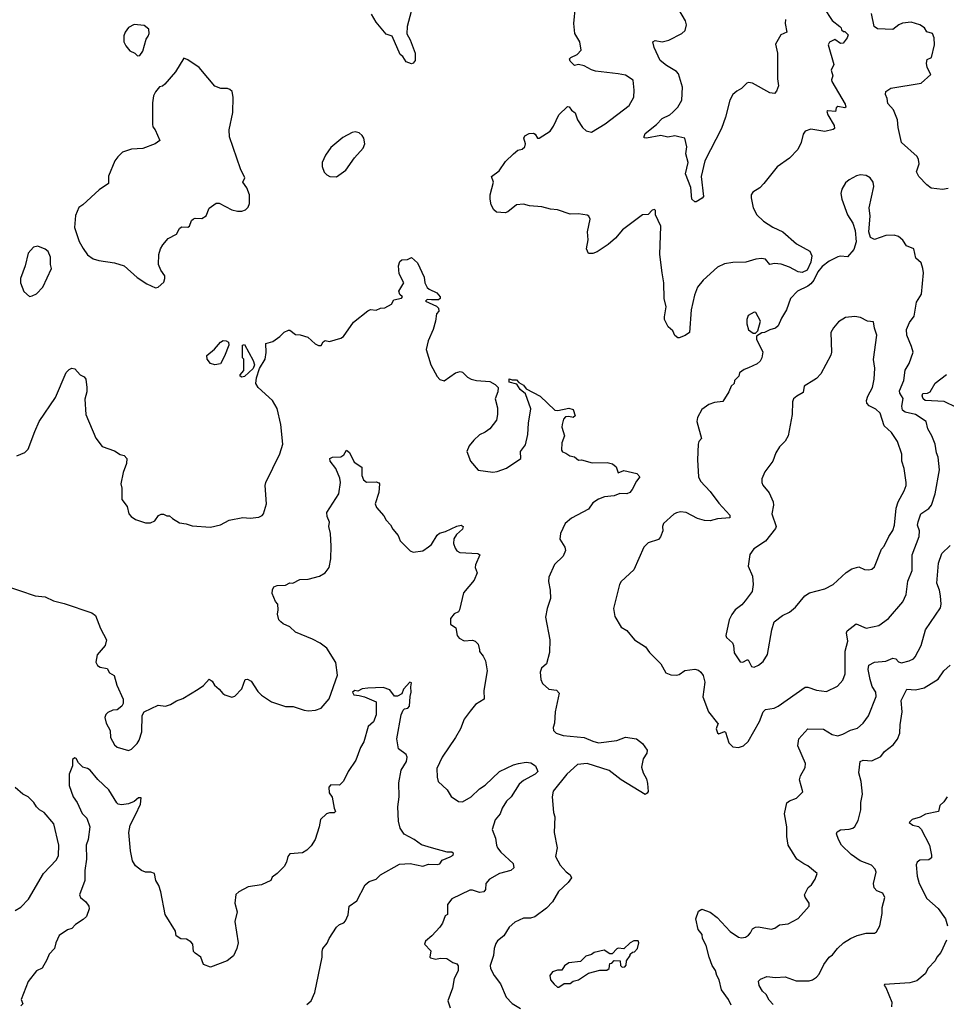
# Model space of a CAD drawing. Extents: x 1954678 to 2060275, y 904822 to 1016299.
# Tile 85 of 256: x 2006196 to 2012742, y 916321 to 923272. Entities that reach past the tile are written whole.
import ezdxf

# ---------------------------------------------------------------- set-up
doc = ezdxf.new("R2010")
doc.units = 0

msp = doc.modelspace()

# ---------------------------------------------------------------- linework, layer by layer
at = {"layer": '0CON20XD'}
for points in [[(2008970, 923365), (2008932.9, 923225), (2008931.7, 923171.7), (2008955, 923130), (2008990.8, 923035), (2008989.2, 922985), (2008976.2, 922965), (2008965, 922960), (2008927.5, 922975), (2008903, 923013), (2008885, 923027.5), (2008826.7, 923156.7), (2008785, 923170), (2008714, 923255), (2008680.9, 923310.9)], [(2011785, 921560.8), (2011759.1, 921505), (2011725, 921486.5), (2011695, 921492), (2011635.3, 921525.3), (2011575, 921547.5), (2011527.9, 921552.1), (2011495, 921544), (2011465, 921580.8), (2011437.6, 921587.6), (2011397.2, 921582.8), (2011325, 921560), (2011235, 921557.5), (2011175, 921547.8), (2011126.7, 921525), (2011025.6, 921434.4), (2010984.2, 921385), (2010963.2, 921326.8), (2010940.8, 921225), (2010927.5, 921065), (2010898.3, 921041.7), (2010855, 921027.5), (2010845, 921027.5), (2010825, 921042.5), (2010810, 921075), (2010776.7, 921105), (2010752.5, 921155), (2010750.8, 921175), (2010764.2, 921245), (2010749.2, 921305), (2010745.6, 921415), (2010735.7, 921484.3), (2010718.9, 921615), (2010725.8, 921815), (2010687.5, 921895), (2010687.5, 921925), (2010681.7, 921931.7), (2010665, 921927.5), (2010635, 921896.7), (2010595, 921893.8), (2010455, 921790), (2010405, 921731.2), (2010352.5, 921685), (2010276.1, 921633.9), (2010245, 921622.5), (2010215, 921622.5), (2010200, 921655), (2010211.7, 921718.3), (2010208, 921775), (2010226.2, 921865), (2010216.4, 921886.4), (2010205, 921892.5), (2010145, 921901.2), (2010085, 921900), (2009995, 921930.8), (2009945, 921934), (2009885, 921952.2), (2009797.4, 921957.4), (2009755, 921968.9), (2009706.7, 921965), (2009645, 921916.7), (2009625, 921908.8), (2009564.3, 921914.3), (2009545, 921930), (2009526.7, 921965), (2009518.8, 922005), (2009518.8, 922035), (2009543.3, 922125), (2009530, 922165), (2009584.2, 922205), (2009628, 922272), (2009683.8, 922326.2), (2009715, 922351.2), (2009745, 922358), (2009764, 922375), (2009770, 922395), (2009756.7, 922435), (2009765, 922452.5), (2009795, 922468.8), (2009825, 922471.4), (2009837.5, 922465), (2009855, 922436.2), (2009865, 922435.8), (2009943.3, 922485), (2009968.3, 922521.7), (2010005, 922600), (2010065, 922660), (2010078.3, 922658.3), (2010093.6, 922633.6), (2010120, 922615), (2010136, 922565), (2010171.3, 922511.3), (2010197.6, 922487.6), (2010235, 922479.4), (2010333, 922537), (2010502.7, 922667.3), (2010533.8, 922725), (2010536.1, 922773.9), (2010529.2, 922845), (2010475, 922880.6), (2010425, 922890), (2010265, 922910), (2010235, 922918.8), (2010185, 922946.7), (2010145, 922956.7), (2010115, 922950), (2010085, 922980), (2010080, 922995), (2010090, 923005), (2010135, 923027.5), (2010163, 923057), (2010153.8, 923115), (2010118.8, 923175), (2010110, 923245), (2010122.3, 923367.7)], [(2011605.6, 923274.4), (2011603.3, 923245), (2011616, 923184), (2011573.6, 923166.4), (2011535, 923100), (2011550, 923035), (2011548.9, 922855), (2011555.7, 922804.3), (2011541.7, 922768.3), (2011527.5, 922752.5), (2011495, 922757.1), (2011372.5, 922825), (2011345, 922828.6), (2011333.8, 922825), (2011295, 922785.8), (2011261.3, 922768.7), (2011235, 922743.8), (2011213.1, 922705), (2011182.2, 922585), (2011154.6, 922505.4), (2011035.5, 922275), (2011010, 922165), (2011026.1, 922023.9), (2011018.3, 922011.7), (2010975, 921986.7), (2010965, 921986.7), (2010944, 922005), (2010936.6, 922086.6), (2010900, 922185), (2010918.6, 922265), (2010902.5, 922325), (2010908.6, 922375), (2010896.2, 922435), (2010853.6, 922446.4), (2010825, 922452), (2010775, 922444), (2010725, 922455.8), (2010625, 922436.2), (2010608.3, 922438.3), (2010606.7, 922446.7), (2010615, 922468.8), (2010695, 922531.4), (2010734, 922576), (2010789.1, 922600.9), (2010811.4, 922618.6), (2010844.7, 922655.3), (2010873.5, 922705), (2010877.5, 922795), (2010851.2, 922891.2), (2010836.8, 922906.8), (2010765, 922948), (2010720, 922985), (2010677.5, 923075), (2010668.8, 923115), (2010684.4, 923125.6), (2010735, 923116.9), (2010782.4, 923127.6), (2010874.4, 923175.6), (2010898, 923195), (2010906, 923235), (2010900, 923265), (2010852.9, 923345)], [(2011877.5, 923355), (2011935.8, 923265.8), (2011990, 923225), (2012000, 923215), (2012001.7, 923201.7), (2012015, 923190), (2012025, 923190), (2012050, 923165), (2012042.5, 923145), (2012013.6, 923106.4), (2011995, 923103.3), (2011955, 923133.3), (2011916.1, 923113.9), (2011908.8, 923095), (2011946.7, 922955), (2011928.8, 922915), (2011941.2, 922875), (2011931.7, 922848.3), (2011933.3, 922835), (2012027.1, 922675), (2012032.5, 922655), (2012025, 922650), (2011975, 922660), (2011965, 922650), (2011960, 922625), (2011905, 922630), (2011897.5, 922625), (2011905, 922600), (2011950, 922525), (2011951.9, 922505), (2011943.8, 922496.2), (2011885, 922483.8), (2011785, 922499.2), (2011744.1, 922485.9), (2011730, 922465), (2011716.2, 922405), (2011693.8, 922355), (2011635.6, 922294.4), (2011547.3, 922232.7), (2011453.8, 922115), (2011425, 922086.2), (2011375.8, 922054.2), (2011364.2, 922035), (2011362.5, 922015), (2011376.9, 921945), (2011404.5, 921894.5), (2011450.2, 921850.2), (2011517.2, 921807.2), (2011588, 921775), (2011685, 921690.6), (2011777.8, 921637.8), (2011793.1, 921605), (2011785, 921560.8)], [(2012755, 922080), (2012715, 922073.8), (2012635, 922083.8), (2012605, 922105.4), (2012548, 922165), (2012532.2, 922197.8), (2012550, 922255), (2012545.8, 922285.8), (2012535.7, 922305.7), (2012426.2, 922405), (2012401.7, 922511.7), (2012398.1, 922565), (2012368.5, 922635), (2012330.2, 922680.2), (2012325.6, 922715), (2012312.9, 922745), (2012315.7, 922765), (2012350.3, 922789.7), (2012565, 922823.3), (2012632, 922885), (2012607.5, 922935), (2012601.4, 922965), (2012608, 922992), (2012637.5, 923005), (2012658.1, 923095), (2012656.9, 923145), (2012645, 923176), (2012605.8, 923185.8), (2012588.8, 923215), (2012555.4, 923235.4), (2012495, 923254.6), (2012432.9, 923247.1), (2012406.7, 923235), (2012365, 923202.5), (2012255, 923208.8), (2012233.6, 923223.6), (2012213.6, 923315)], [(2007028.3, 923018.3), (2007045, 923020), (2007065, 923050), (2007090, 923135), (2007103.3, 923155), (2007110, 923175), (2007107.5, 923205), (2007075, 923232.5), (2007005, 923238.8), (2006965, 923216.7), (2006940, 923185), (2006932.3, 923157.7), (2006931.2, 923115), (2006945, 923087.5), (2006973.6, 923053.6), (2007010, 923035), (2007028.3, 923018.3)], [(2007155, 921378.8), (2007175, 921383.3), (2007215, 921420), (2007222.5, 921445), (2007222.5, 921465), (2007192.5, 921505), (2007176.7, 921545), (2007178.8, 921615), (2007190, 921655), (2007206.4, 921683.6), (2007245, 921727.5), (2007305, 921757.5), (2007325, 921797.5), (2007339.3, 921810.7), (2007385, 921807.5), (2007396.4, 921813.6), (2007410, 921855), (2007425, 921866.7), (2007435, 921871.2), (2007481.7, 921868.3), (2007513.3, 921886.7), (2007535, 921942.5), (2007585, 921976), (2007605, 921976), (2007695, 921931.2), (2007735, 921920), (2007765, 921920), (2007790.7, 921929.3), (2007810.7, 921949.3), (2007820, 921975), (2007818.8, 922035), (2007800, 922085), (2007773.3, 922125), (2007786.7, 922155), (2007755, 922220), (2007678, 922445), (2007676, 922495), (2007701.7, 922618.3), (2007703.3, 922725), (2007696.2, 922765), (2007680.7, 922780.7), (2007665, 922786.7), (2007617, 922787), (2007575, 922802.5), (2007525, 922862.5), (2007464.1, 922934.1), (2007385, 922990), (2007355, 923000), (2007297.5, 922905), (2007221.7, 922818.3), (2007206.1, 922803.9), (2007182.7, 922797.3), (2007155, 922763.3), (2007141.2, 922735), (2007134, 922685), (2007133.3, 922535), (2007137.5, 922515), (2007152.5, 922495), (2007185, 922420), (2007153.9, 922396.1), (2007065, 922363.8), (2006985, 922358), (2006923.2, 922336.8), (2006888.8, 922305), (2006868, 922275), (2006823.2, 922166.8), (2006823.3, 922115), (2006757.7, 922072.3), (2006642.5, 921965), (2006613.9, 921946.1), (2006590.8, 921889.2), (2006584.2, 921805), (2006617, 921707), (2006645, 921656.2), (2006675, 921611.2), (2006714.4, 921584.4), (2006755, 921572.5), (2006866.8, 921556.8), (2006935, 921533.8), (2007025, 921453.3), (2007095, 921407.5), (2007155, 921378.8)], [(2008435, 922163.8), (2008499.5, 922210.5), (2008561.7, 922298.3), (2008623.6, 922366.4), (2008633.3, 922395), (2008626.2, 922435), (2008615.8, 922455.8), (2008595, 922473.3), (2008565, 922480), (2008545, 922476.7), (2008479.5, 922440.5), (2008395, 922370), (2008356.7, 922315), (2008333.3, 922265), (2008333.3, 922235), (2008346.4, 922196.4), (2008365, 922176.7), (2008386.1, 922166.1), (2008435, 922163.8)], [(2011275, 918133.3), (2011310, 918145), (2011343, 918177), (2011422.7, 918317.3), (2011448, 918385), (2011465, 918402), (2011525, 918412.9), (2011554.4, 918425.6), (2011745, 918560), (2011765, 918560.8), (2011825, 918539.2), (2011895, 918530), (2011973.4, 918566.6), (2012010.9, 918609.1), (2012027.8, 918655), (2012028.8, 918815), (2012046.9, 918885), (2012037.3, 918942.7), (2012041.5, 918958.5), (2012105, 919006.2), (2012175, 918975.6), (2012265, 918994.4), (2012335, 919044.4), (2012436.2, 919163.8), (2012459.4, 919215), (2012471.3, 919308.7), (2012500.6, 919385), (2012501.8, 919495), (2012550.5, 919625), (2012552.7, 919665), (2012539.6, 919705), (2012542.3, 919727.7), (2012563.3, 919785), (2012618.7, 919821.3), (2012636.5, 919845), (2012664.5, 919925), (2012693.5, 920095), (2012684.3, 920184.3), (2012671.9, 920215), (2012664.5, 920275), (2012641.1, 920335), (2012611.9, 920385), (2012599.2, 920435), (2012524.2, 920485), (2012450.9, 920500.9), (2012432.5, 920515), (2012428.4, 920545), (2012438.2, 920598.2), (2012414.4, 920635), (2012411.7, 920651.7), (2012441.2, 920725), (2012452, 920798), (2012480, 920845), (2012507.1, 920925), (2012496.9, 920965), (2012463.3, 921045), (2012460.8, 921085), (2012482.9, 921135), (2012515, 921178.8), (2012532.2, 921277.8), (2012566.5, 921335), (2012580.8, 921485), (2012576.8, 921516.8), (2012565, 921556.7), (2012528.1, 921588.1), (2012513.8, 921653.8), (2012462, 921675), (2012434, 921715), (2012405, 921741.2), (2012375, 921751.2), (2012315, 921750), (2012235, 921720), (2012207.5, 921735), (2012193.8, 921775), (2012203.8, 921885), (2012198, 921945), (2012229.2, 922095), (2012226, 922125), (2012203.3, 922155), (2012175, 922172), (2012135, 922176), (2012108.8, 922171.2), (2012055, 922141.2), (2012030.5, 922119.5), (2012004.1, 922075.9), (2011996.7, 922045), (2012003.8, 922005), (2012043.8, 921895), (2012082, 921835), (2012098, 921785), (2012106, 921705), (2012089.4, 921650.6), (2012045, 921597.5), (2011995, 921603.1), (2011975, 921599.4), (2011915, 921568.8), (2011865, 921529.1), (2011835, 921493.3), (2011805.7, 921434.3), (2011785, 921406.9), (2011765, 921390.8), (2011692, 921355), (2011642.5, 921305), (2011614.4, 921225), (2011577.5, 921165), (2011555, 921110), (2011535, 921093.8), (2011495, 921083.3), (2011457, 921063), (2011438.3, 921061.7), (2011401.7, 921038.3), (2011402.5, 921015), (2011446.4, 920926.4), (2011440, 920885), (2011427.9, 920862.1), (2011405, 920842), (2011345.6, 920814.4), (2011315, 920802), (2011281.7, 920778.3), (2011276.7, 920755), (2011246.7, 920725), (2011242.5, 920705), (2011222.5, 920685), (2011206.7, 920645), (2011163, 920577), (2011105, 920570), (2011065, 920556.7), (2011015, 920520), (2010985.6, 920464.4), (2010980, 920435), (2011012.5, 920315), (2010993.3, 920295), (2010988.8, 920275), (2010984.2, 920165.8), (2010991.9, 920045), (2011005, 920014), (2011075, 919941.9), (2011135, 919858.1), (2011213.8, 919775), (2011213.3, 919756.7), (2011125, 919749.6), (2011075, 919734.5), (2011035, 919736.2), (2010985, 919751.1), (2010905, 919794.3), (2010865, 919797.5), (2010835, 919791.2), (2010817.7, 919782.3), (2010744.2, 919715.8), (2010736.2, 919695), (2010738.8, 919665), (2010722.5, 919622.5), (2010708.3, 919601.7), (2010635, 919578.8), (2010605, 919548.8), (2010535, 919388.8), (2010445.7, 919305), (2010433.1, 919285), (2010390, 919115), (2010399.5, 919059.5), (2010444.3, 918984.3), (2010485, 918960), (2010538.8, 918895), (2010617.5, 918845), (2010645.5, 918805.5), (2010725, 918723.8), (2010761.3, 918661.3), (2010795, 918647.5), (2010835, 918644.2), (2010855, 918650), (2010895, 918678.8), (2010965, 918686.7), (2010990.7, 918680.7), (2011007, 918667), (2011025, 918642.5), (2011035.7, 918595.7), (2011022.8, 918492.8), (2011062.5, 918385), (2011125, 918306.7), (2011130, 918305), (2011116.2, 918265), (2011125, 918236.7), (2011135, 918230), (2011175, 918247.5), (2011183, 918243), (2011206.2, 918166.2), (2011235, 918140), (2011275, 918133.3)], [(2006265, 921317.5), (2006285, 921322.5), (2006315, 921336.7), (2006360, 921385), (2006420, 921515), (2006413.3, 921545), (2006413.3, 921595), (2006396.7, 921635), (2006375, 921653.3), (2006325, 921673.8), (2006292.7, 921667.3), (2006256.2, 921625), (2006233.8, 921535), (2006201.2, 921445), (2006201.2, 921415), (2006224.2, 921354.2), (2006265, 921317.5)], [(2006175, 920193.8), (2006233, 920217), (2006255, 920240), (2006302.5, 920365), (2006333.8, 920435), (2006448, 920605), (2006525, 920782.5), (2006546.4, 920803.6), (2006565, 920812.5), (2006585, 920807.5), (2006624.1, 920764.1), (2006650.7, 920750.7), (2006663.3, 920735), (2006671.2, 920675), (2006671.2, 920645), (2006656.4, 920593.6), (2006663.3, 920485), (2006735, 920317.5), (2006779.3, 920259.3), (2006865, 920228.8), (2006905, 920203.8), (2006935, 920196.2), (2006952, 920175), (2006951.2, 920138.8), (2006927.5, 920075), (2006910, 919995), (2006918, 919965), (2006918.8, 919885), (2006956, 919835), (2006966.7, 919785), (2006983.3, 919765), (2007014.1, 919744.1), (2007085, 919720), (2007119.3, 919720.7), (2007150, 919735), (2007177, 919773), (2007195, 919782.5), (2007211.7, 919781.7), (2007235, 919770), (2007255, 919770), (2007275, 919750), (2007325, 919720), (2007373.3, 919713.3), (2007415, 919698.8), (2007545, 919690), (2007613.9, 919706.1), (2007675, 919738.8), (2007772.7, 919757.3), (2007825, 919754.3), (2007885, 919760.8), (2007907.9, 919772.1), (2007918.8, 919785), (2007940, 919855), (2007930.6, 919985), (2007934.4, 920005), (2008035, 920207.5), (2008054.2, 920275), (2008040, 920415), (2008015, 920526.7), (2007981.4, 920585), (2007880, 920675), (2007863.6, 920703.6), (2007869.7, 920745), (2007890.8, 920809.2), (2007930, 920875), (2007936.4, 920923.6), (2007934.2, 920985.8), (2007985, 921001.2), (2008035, 921036.2), (2008065, 921066.2), (2008095, 921080), (2008105, 921080), (2008145, 921048.8), (2008178.3, 921048.3), (2008230.7, 921030.7), (2008282.5, 920985), (2008307, 920973), (2008325, 920972.5), (2008340.7, 920999.3), (2008353, 921007), (2008385, 921000), (2008465, 921023.3), (2008483.3, 921035), (2008555, 921136.7), (2008655, 921217.5), (2008675, 921226.7), (2008715, 921222.5), (2008745, 921236.7), (2008775, 921237.5), (2008822.5, 921265), (2008840, 921295), (2008893, 921307), (2008900, 921315), (2008881.2, 921331.2), (2008874, 921355), (2008909.2, 921415), (2008877.7, 921477.7), (2008871.2, 921535), (2008882.5, 921565), (2008895, 921577.5), (2008935, 921580), (2008965, 921592.5), (2009006.2, 921555), (2009053.8, 921455), (2009058.8, 921415), (2009075, 921382.5), (2009089.3, 921369.3), (2009142.5, 921345), (2009166.7, 921315), (2009166.7, 921305), (2009155, 921294), (2009105, 921293.8), (2009075, 921296), (2009062.5, 921285), (2009139.6, 921249.6), (2009153.8, 921235), (2009156, 921215), (2009140, 921195), (2009134.2, 921145), (2009117.1, 921085), (2009080.8, 921005), (2009068.8, 920945), (2009100, 920835), (2009145, 920752.5), (2009165, 920732.5), (2009195, 920722.5), (2009275, 920780), (2009308.3, 920788.3), (2009325, 920783.3), (2009359.5, 920749.5), (2009385, 920733.8), (2009424.1, 920724.1), (2009517, 920717), (2009555, 920697.5), (2009576.2, 920675), (2009574, 920645), (2009554, 920595), (2009572.3, 920532.3), (2009572.5, 920485), (2009564, 920445), (2009516.7, 920385), (2009485, 920360.8), (2009445, 920342.5), (2009404, 920305), (2009371.2, 920265), (2009355.8, 920225), (2009381.2, 920155), (2009435, 920092.5), (2009538.3, 920078.3), (2009568.3, 920081.7), (2009635, 920105.8), (2009736.7, 920175), (2009734.6, 920225), (2009769.3, 920270.7), (2009786, 920344), (2009790, 920425), (2009806.7, 920525), (2009770, 920630), (2009732.3, 920662.3), (2009708.3, 920698.3), (2009654.1, 920714.1), (2009655, 920737.5), (2009675, 920730), (2009705, 920730), (2009721.7, 920711.7), (2009755, 920692.5), (2009775, 920666.7), (2009874, 920614), (2009975.7, 920515.7), (2009997, 920513), (2010075, 920530), (2010105, 920520), (2010120, 920475), (2010105, 920464.2), (2010075, 920471.5), (2010052.3, 920467.7), (2010038.9, 920451.1), (2010028.2, 920415), (2010026.5, 920395), (2010044.5, 920335), (2010026.9, 920285), (2010023.8, 920233.8), (2010031.7, 920221.7), (2010055, 920211.2), (2010082.3, 920192.3), (2010115, 920186.2), (2010145, 920163.8), (2010165, 920164), (2010240, 920145), (2010345.5, 920145.5), (2010385, 920136.9), (2010410, 920115), (2010425, 920073.8), (2010465, 920089.2), (2010555, 920068.8), (2010577.5, 920045), (2010552.5, 920015), (2010523.3, 919955), (2010506.7, 919935), (2010485, 919924.3), (2010435, 919928), (2010395, 919911.9), (2010327, 919903), (2010285, 919888.6), (2010245, 919862), (2010215, 919815.8), (2010095, 919752.5), (2010048.8, 919715), (2010016.2, 919645), (2010011.2, 919605), (2010048.3, 919548.3), (2010052.5, 919525), (2010036.2, 919485), (2009974.5, 919425.5), (2009934.2, 919335.8), (2009932, 919305), (2009943.8, 919245), (2009946.1, 919186.1), (2009922, 919115)], [(2011385, 918702.5), (2011415, 918715.8), (2011448.9, 918741.1), (2011479.4, 918790.6), (2011508.8, 918965), (2011525, 919022.5), (2011585, 919066.7), (2011635, 919090), (2011675.9, 919124.1), (2011742.5, 919205), (2011775, 919226.7), (2011885, 919253.3), (2011942.5, 919285), (2012035, 919370), (2012075, 919396), (2012125, 919408.8), (2012165, 919391.2), (2012195, 919388.8), (2012215, 919394), (2012235, 919408.8), (2012285.5, 919534.5), (2012302.9, 919555), (2012336.7, 919625), (2012364.6, 919665.4), (2012376.5, 919705), (2012387.9, 919825), (2012402, 919868), (2012445, 919946.7), (2012458.5, 919985), (2012457.8, 920005), (2012445.7, 920105), (2012427.5, 920155), (2012428, 920205), (2012398.6, 920295), (2012355, 920357.5), (2012304.2, 920405), (2012274, 920495), (2012245, 920522), (2012196.6, 920546.6), (2012180.8, 920565), (2012179.2, 920585), (2012186.9, 920615), (2012220, 920675), (2012233.1, 920735), (2012236.8, 920813.2), (2012227.3, 920872.7), (2012252.5, 921045), (2012234, 921095), (2012228.8, 921138.8), (2012185, 921143.8), (2012135, 921170.8), (2012095, 921177.5), (2012031.2, 921168.8), (2011981.7, 921138.3), (2011945, 921096.7), (2011926, 921065), (2011931.2, 920925), (2011925.9, 920904.1), (2011855, 920773.3), (2011825, 920738.8), (2011807.5, 920727.5), (2011737.5, 920685), (2011730.5, 920639.5), (2011686.2, 920615), (2011663.8, 920595), (2011656, 920575), (2011652.5, 920485), (2011624.6, 920335.4), (2011605, 920296.7), (2011565, 920256), (2011536.9, 920215), (2011515.8, 920155), (2011460.3, 920079.7), (2011439.7, 920030.3), (2011438.9, 920005), (2011446.2, 919986.2), (2011491.7, 919931.7), (2011519.7, 919869.7), (2011522, 919845), (2011509.2, 919785), (2011539.5, 919695), (2011535, 919680.8), (2011465, 919590), (2011383.6, 919536.4), (2011353.2, 919496.8), (2011342.5, 919415), (2011372, 919345), (2011378.8, 919285), (2011370, 919235), (2011320.3, 919169.7), (2011298.3, 919141.7), (2011250, 919105), (2011226.8, 919073.2), (2011209.2, 919035), (2011185.7, 918925), (2011190.5, 918910.5), (2011232.2, 918872.2), (2011238.9, 918855), (2011242.6, 918802.6), (2011285, 918740), (2011305, 918735.7), (2011335, 918754), (2011342, 918752), (2011365, 918706.7), (2011385, 918702.5)], [(2011378.3, 921058.3), (2011395, 921060), (2011410, 921075), (2011430, 921145), (2011397.5, 921205), (2011385, 921207.5), (2011343.3, 921185), (2011333.8, 921155), (2011333.6, 921126.4), (2011345, 921082.5), (2011378.3, 921058.3)], [(2007575, 920836.7), (2007545, 920846.2), (2007520, 920875), (2007518.3, 920901.7), (2007573, 920947), (2007613.9, 920996.1), (2007633.1, 921006.9), (2007655, 921005.7), (2007671.2, 920995), (2007673.3, 920975), (2007643.6, 920896.4), (2007615, 920842.5), (2007575, 920836.7)], [(2007765, 920748.8), (2007753.3, 920755), (2007752.5, 920765), (2007780, 920795), (2007780, 920875), (2007770, 920885), (2007770, 920975), (2007785, 920980), (2007845, 920867.5), (2007853.8, 920835), (2007845, 920810), (2007785, 920753.3), (2007765, 920748.8)], [(2012815, 920533.6), (2012727.4, 920577.4), (2012593.2, 920583.2), (2012578, 920595), (2012572.9, 920617.1), (2012577.6, 920632.4), (2012610, 920635), (2012628.1, 920645), (2012664.5, 920705.5), (2012742.8, 920767.2)], [(2006085, 919281.2), (2006305, 919204), (2006375, 919198.6), (2006435, 919170.4), (2006511.2, 919151.2), (2006705.8, 919085), (2006731.4, 919065), (2006765.8, 918975), (2006810, 918895), (2006800, 918855), (2006742.3, 918787.7), (2006733, 918737), (2006745, 918712.5), (2006765, 918702.5), (2006815, 918692.5), (2006830.7, 918660.7), (2006863, 918643), (2006882.5, 918575), (2006926.7, 918475), (2006926.7, 918445), (2006917.5, 918425), (2006885, 918400), (2006855, 918396.7), (2006819.3, 918380.7), (2006803.9, 918366.1), (2006796.7, 918345), (2006806.2, 918305), (2006834.2, 918255), (2006837.1, 918205), (2006865, 918153.3), (2006885, 918136.2), (2006965, 918113.8), (2006985, 918123.3), (2007025, 918162.5), (2007040, 918185), (2007060, 918245), (2007060.5, 918359.5), (2007075, 918386.7), (2007175, 918433.3), (2007225, 918426), (2007262.1, 918437.9), (2007305, 918464), (2007349.2, 918480.8), (2007457.5, 918545), (2007495, 918572.5), (2007535, 918616.7), (2007555, 918602.5), (2007573.3, 918575), (2007605, 918546.2), (2007630, 918515), (2007645, 918506.7), (2007695, 918490), (2007715, 918496.7), (2007765, 918547.5), (2007790, 918615), (2007805, 918616.7), (2007831.7, 918601.7), (2007879.5, 918529.5), (2007905, 918503.3), (2007975, 918455.8), (2008075, 918423.8), (2008127, 918423), (2008205, 918398), (2008236.1, 918393.9), (2008285, 918397.5), (2008325, 918412.5), (2008383.2, 918476.8), (2008440.9, 918645), (2008430, 918735), (2008365.8, 918835), (2008319.8, 918869.8), (2008265, 918900), (2008145, 918948.8), (2008105, 918986.7), (2008056.4, 919006.4), (2008040.5, 919020.5), (2008026.4, 919036.4), (2008016.7, 919075), (2008022.5, 919105), (2008020, 919145), (2008002.5, 919165), (2007980.5, 919220.5), (2007981.7, 919248.3), (2007991.7, 919268.3), (2008015, 919278.8), (2008075, 919281.2), (2008105, 919296.7), (2008125, 919293.3), (2008175, 919320), (2008235, 919323.3), (2008315, 919343.3), (2008355, 919367.5), (2008383.3, 919405), (2008394.1, 919465.9), (2008397.5, 919555), (2008392, 919645), (2008380, 919695), (2008385.9, 919725.9), (2008368.8, 919765), (2008366.4, 919793.6), (2008450, 919925), (2008462, 920005), (2008457.5, 920035), (2008430, 920105), (2008388.8, 920155), (2008387.5, 920175), (2008406.4, 920183.6), (2008465, 920186.2), (2008485, 920200), (2008505, 920232.5), (2008525, 920216.7), (2008558.8, 920148.8), (2008613.6, 920113.6), (2008614, 920055), (2008625, 920023.3), (2008645, 920006.7), (2008715, 920010), (2008733, 920003), (2008737.5, 919995), (2008733.3, 919935), (2008706.7, 919855), (2008717.7, 919827.7), (2008768.8, 919768.8)], [(2008768.8, 919768.8), (2008785, 919740), (2008815, 919706.7), (2008831.2, 919675), (2008870.7, 919630.7), (2008885, 919592.5), (2008955, 919522.5), (2008975, 919513.3), (2009045, 919523.8), (2009085, 919550), (2009105, 919566.7), (2009145, 919633.3), (2009163, 919647), (2009205, 919658.8), (2009285, 919696.2), (2009315, 919703.3), (2009330, 919695), (2009323.3, 919675), (2009281.1, 919638.9), (2009262.5, 919607.5), (2009261.9, 919575), (2009272.6, 919542.6), (2009285, 919523.8), (2009305, 919512), (2009433.8, 919503.8), (2009446.2, 919495), (2009415.8, 919425), (2009414.3, 919404.3), (2009427, 919367), (2009406, 919315), (2009331.2, 919225), (2009302.5, 919105), (2009295, 919092.5), (2009265, 919077.5), (2009240, 919045), (2009240, 919005), (2009278.3, 918978.3), (2009287.5, 918925), (2009300, 918905), (2009335, 918886.7), (2009395, 918891.2), (2009414.2, 918884.2), (2009434.2, 918864.2), (2009443.9, 918823.9), (2009445, 918812.5), (2009469.7, 918779.7), (2009485.8, 918745), (2009498.9, 918675), (2009474.1, 918535.9), (2009476.7, 918475), (2009415, 918438), (2009378.3, 918391.7), (2009336.8, 918333.2), (2009310, 918265), (2009275.7, 918204.3), (2009181.4, 918065), (2009141.9, 917985), (2009144.4, 917925), (2009152, 917895), (2009216.2, 917835), (2009245, 917787.5), (2009295, 917752.5), (2009325, 917751.2), (2009385, 917786.9), (2009445, 917843.1), (2009485, 917868.1), (2009585.3, 917964.7), (2009685, 918012.5), (2009720.6, 918020.6), (2009775, 918030), (2009807.5, 918025), (2009840, 918005), (2009857.5, 917965), (2009836.7, 917945), (2009755, 917901.4), (2009725.6, 917875), (2009668.6, 917785), (2009635.4, 917754.6), (2009605.6, 917705), (2009591.4, 917665), (2009555.4, 917624.6), (2009534.4, 917555), (2009558.5, 917495), (2009564.3, 917445), (2009572.5, 917425), (2009594.3, 917395), (2009682, 917315), (2009688, 917285), (2009665, 917265.7), (2009585, 917244.4), (2009514, 917205), (2009489.2, 917175), (2009487.1, 917132.9), (2009474, 917115), (2009445, 917110.9), (2009395, 917127.5), (2009375, 917127.5), (2009250, 917065), (2009218, 917025), (2009217.5, 916955), (2009202.5, 916945), (2009184, 916895), (2009163.2, 916866.8), (2009106.7, 916805), (2009062.5, 916767.5), (2009056.7, 916745), (2009099.5, 916699.5), (2009093.3, 916655), (2009099.3, 916649.3), (2009135, 916640), (2009166.1, 916646.1), (2009214.1, 916644.1), (2009255, 916616.2), (2009285, 916606), (2009293.2, 916593.2), (2009293.1, 916556.9), (2009265, 916502.5), (2009253.8, 916435), (2009221.2, 916345), (2009236.1, 916296.1)], [(2011222.9, 916315), (2011204.2, 916355), (2011153.1, 916423.1), (2011138.6, 916495), (2011120, 916525), (2011111.1, 916561.1), (2011088.9, 916595), (2011067.3, 916655), (2011046.5, 916736.5), (2011019.4, 916785), (2011018.1, 916815), (2010988.8, 916848.8), (2010972.5, 916925), (2010991.2, 916978.8), (2011016, 916994), (2011075, 916971.5), (2011124.1, 916934.1), (2011215, 916834.4), (2011275, 916796.2), (2011295, 916790), (2011323.9, 916796.1), (2011345, 916810), (2011360, 916825), (2011373.3, 916855), (2011395, 916866.7), (2011415, 916868.8), (2011505, 916850.8), (2011531.2, 916858.8), (2011565, 916881.2), (2011625, 916890), (2011695, 916926.2), (2011773.8, 917015), (2011773.3, 917035), (2011745, 917077.5), (2011741.2, 917095), (2011766.7, 917145), (2011788.8, 917165), (2011816.7, 917205), (2011830, 917245), (2011765, 917298.8), (2011735, 917312), (2011686.2, 917345), (2011624.2, 917445), (2011614.5, 917505), (2011616.6, 917573.4), (2011598.1, 917665), (2011615.7, 917744.3), (2011635, 917758.6), (2011684.3, 917775.7), (2011728.8, 917821.2), (2011704.2, 917905.8), (2011711.2, 917935), (2011745.9, 917994.1), (2011748.3, 918021.7), (2011694.2, 918145), (2011700, 918195), (2011765, 918265.8), (2011875, 918262.9), (2011935, 918226.4), (2011975, 918215.5), (2012012.4, 918227.6), (2012065, 918256.4), (2012115, 918270.6), (2012155.6, 918305), (2012192.8, 918357.2), (2012246.1, 918493.9), (2012243.8, 918525), (2012218.9, 918565), (2012204.1, 918615), (2012190.4, 918685), (2012194.2, 918715), (2012235, 918737.1), (2012315.5, 918744.5), (2012365, 918764), (2012385, 918759.2), (2012405, 918738), (2012425, 918731.9), (2012480, 918745), (2012509.4, 918760.6), (2012522.9, 918775), (2012565, 918853.3), (2012594.6, 918965.4), (2012700.3, 919119.7), (2012707.1, 919145), (2012701.9, 919205), (2012694.4, 919245), (2012675.4, 919295.4), (2012686, 919435), (2012710.9, 919505), (2012768.8, 919561.2)], [(2009922, 919115), (2009910, 919055), (2009940.8, 918895), (2009940, 918805), (2009917.5, 918725), (2009882.5, 918695), (2009873.3, 918665), (2009876.7, 918615), (2009890, 918585), (2009935, 918546.2), (2009988.8, 918538.8), (2010007.5, 918517.5), (2009980, 918385), (2009974, 918305), (2009964, 918275), (2009966.7, 918255), (2009985, 918236.2), (2010035, 918220), (2010185, 918205.5), (2010245, 918178.1), (2010285, 918167.1), (2010415, 918182.9), (2010476.4, 918206.4), (2010552.5, 918195), (2010595, 918162.5), (2010628.8, 918115), (2010626.2, 918095), (2010601.2, 918055), (2010590, 917995), (2010601.2, 917955), (2010624.1, 917914.1), (2010630.8, 917880.8), (2010636.4, 917823.6), (2010629.3, 917810.7), (2010615, 917803.3), (2010445, 917906.4), (2010361.4, 917971.4), (2010205, 918022.1), (2010136.9, 918013.1), (2010060.4, 917945), (2009965.7, 917825), (2009958.6, 917785), (2009967.5, 917675), (2009975.8, 917644.2), (2009972, 917535), (2009994, 917425), (2009982, 917365), (2010015, 917303.3), (2010056.1, 917256.1), (2010085.9, 917235.9), (2010093.3, 917215), (2010069.7, 917180.3), (2010003, 917117), (2009960, 917045), (2009918.9, 917001.1), (2009835, 916938.6), (2009805, 916928.6), (2009755, 916928.6), (2009695, 916900), (2009655, 916866), (2009616.4, 916803.6), (2009571.7, 916768.3), (2009559.7, 916750.3), (2009548.6, 916715), (2009542.9, 916665), (2009520.6, 916595), (2009521.4, 916575), (2009548, 916525), (2009593.8, 916465), (2009631.7, 916371.7), (2009675, 916327.5), (2009735, 916290.8)], [(2011519.5, 916319.5), (2011490.5, 916350.5), (2011469.6, 916389.6), (2011443.1, 916415), (2011420, 916455), (2011416.5, 916485), (2011430.4, 916499.6), (2011475, 916517.5), (2011535, 916510), (2011605, 916514.6), (2011682.5, 916487.5), (2011773, 916487), (2011796.1, 916493.9), (2011825, 916512.2), (2011845, 916534.3), (2011877.5, 916602.5), (2011913.8, 916655), (2011939.2, 916670.8), (2011974, 916716), (2012016.7, 916755), (2012065, 916786.2), (2012112.7, 916807.3), (2012175, 916822.7), (2012235.4, 916824.6), (2012248.1, 916831.9), (2012272, 916875), (2012288.1, 916961.9), (2012289.2, 917005), (2012308.8, 917075), (2012293.3, 917105), (2012252, 917122), (2012232.7, 917142.7), (2012228.1, 917175), (2012245.7, 917255), (2012240.8, 917275), (2012212.8, 917302.8), (2012133.4, 917333.4), (2012069.8, 917379.8), (2012002.5, 917445), (2011980, 917485), (2011967.1, 917525), (2011971.2, 917538.8), (2011995, 917553.3), (2012055, 917556.9), (2012081.2, 917565), (2012095, 917576.2), (2012120.3, 917619.7), (2012138.5, 917695), (2012138.2, 917745), (2012150.7, 917805), (2012140, 917895), (2012124.2, 917955), (2012133.3, 918035), (2012155, 918043.8), (2012215, 918040), (2012279.5, 918070.5), (2012306.7, 918105), (2012367, 918153), (2012396.9, 918193.1), (2012414.4, 918235.6), (2012416.7, 918295), (2012430.4, 918385), (2012422.9, 918465), (2012462.5, 918545), (2012525, 918541.4), (2012585, 918554.4), (2012685, 918615.7), (2012725, 918676), (2012770, 918715)], [(2009104.3, 917425.7), (2009035, 917446.7), (2008982.5, 917485), (2008913.3, 917523.3), (2008884.4, 917565), (2008872.5, 917615), (2008867.3, 917715), (2008877.5, 917785), (2008874.4, 917885), (2008890, 917975), (2008928.8, 918035), (2008933.8, 918065), (2008926.7, 918085), (2008871.2, 918125), (2008861.4, 918195), (2008890, 918365), (2008905, 918397.5), (2008913.8, 918406.2), (2008938.3, 918411.7), (2008950, 918425), (2008953.8, 918495), (2008961.4, 918525), (2008958.3, 918561.7), (2008965, 918590), (2008952.5, 918595), (2008908, 918545), (2008895.9, 918514.1), (2008865, 918497.5), (2008845, 918497.5), (2008810.8, 918540.8), (2008765, 918557.1), (2008656.1, 918553.9), (2008615, 918548), (2008585, 918532.5), (2008563.9, 918536.1), (2008546.7, 918525), (2008555.9, 918505.9), (2008595, 918502.5), (2008631.4, 918491.4), (2008715, 918456.7), (2008713.8, 918365), (2008696, 918315), (2008658.3, 918281.7), (2008628.1, 918175), (2008604.3, 918135), (2008571.4, 918045), (2008517.1, 917965), (2008484.4, 917895.6), (2008455, 917868), (2008395, 917870), (2008380, 917855), (2008382, 917815), (2008403.9, 917783.9), (2008417, 917707), (2008427.5, 917682.5), (2008416.7, 917673.3), (2008385, 917673.3), (2008362.5, 917665), (2008321.2, 917625), (2008312.5, 917575), (2008282.9, 917485), (2008255, 917440), (2008225, 917410), (2008195, 917390.8), (2008105, 917383.8), (2008091.2, 917365), (2008081.2, 917325), (2008063.8, 917295), (2008015.7, 917244.3), (2007980.6, 917219.4), (2007970.8, 917195), (2007905, 917165.8), (2007810.5, 917149.5), (2007745, 917116.2), (2007724.1, 917095.9), (2007716.7, 917035), (2007732, 916975), (2007716.2, 916905), (2007738.8, 916755), (2007731.2, 916715), (2007706.1, 916663.9), (2007660.7, 916629.3), (2007545, 916582.5), (2007495, 916603.3), (2007476.2, 916655), (2007435, 916681.2), (2007423.8, 916695), (2007418.8, 916745), (2007405, 916762.5), (2007375, 916780), (2007335, 916782.5), (2007302.5, 916805), (2007297, 916837), (2007223.8, 916955), (2007193.8, 917115), (2007179.5, 917159.5), (2007156.7, 917195), (2007147.5, 917245), (2007123.6, 917253.6), (2007085, 917254), (2007055.9, 917265.9), (2007015, 917300), (2006994, 917335), (2006978, 917405), (2006968, 917535), (2006975.8, 917585), (2007015, 917658.8), (2007049.2, 917735), (2007055, 917780), (2007035, 917780), (2007005, 917754), (2006965, 917735.8), (2006915, 917728.8), (2006892.5, 917735), (2006882.7, 917742.7), (2006826.4, 917836.4), (2006748.6, 917908.6), (2006695, 917973.3), (2006675.9, 917985.9), (2006642.5, 917995), (2006611.2, 918025), (2006595, 918056.2), (2006585, 918061.2), (2006570, 918050), (2006570, 918005), (2006546.4, 917946.4), (2006546, 917865), (2006573.3, 917785), (2006603.1, 917745), (2006638.2, 917668.2), (2006670.9, 917635), (2006692.2, 917575), (2006680.5, 917485), (2006664.6, 917445), (2006668.2, 917345), (2006656, 917265), (2006655.5, 917194.5), (2006618.8, 917095), (2006626.7, 917075), (2006663.8, 917045), (2006684.2, 917015), (2006686.9, 916995), (2006668, 916942), (2006645, 916919.2), (2006591.2, 916885), (2006563.6, 916856.4), (2006533.9, 916846.1), (2006475, 916807.5), (2006451.2, 916755), (2006441.2, 916715), (2006404.2, 916675.8), (2006388.8, 916635), (2006355, 916577.5), (2006313.6, 916556.4), (2006255, 916482.5), (2006206.7, 916355), (2006217.5, 916325), (2006205, 916310)], [(2006163.8, 916983.8), (2006205, 917006.2), (2006257.2, 917062.8), (2006365, 917244), (2006455, 917341.2), (2006469.1, 917370.9), (2006471.4, 917445), (2006437.5, 917595), (2006368.8, 917675), (2006335, 917694.2), (2006314.5, 917714.5), (2006295, 917746.2), (2006255.7, 917785.7), (2006217.5, 917805), (2006165, 917852.5)], [(2012748.8, 917785), (2012725, 917750), (2012696.2, 917725), (2012686.4, 917683.6), (2012595, 917662.9), (2012557, 917643), (2012500, 917625), (2012480, 917605), (2012505, 917585.8), (2012545, 917575.8), (2012565, 917558), (2012622.5, 917445), (2012638.8, 917375), (2012636.7, 917355), (2012617.7, 917342.3), (2012555, 917338.6), (2012537.5, 917325), (2012530, 917305), (2012536.4, 917225), (2012551.2, 917175), (2012605, 917069.2), (2012685, 916997.1), (2012735.7, 916925), (2012750, 916875)], [(2008225, 916318.8), (2008256.2, 916345), (2008280, 916405), (2008333.8, 916655), (2008332, 916695), (2008337.5, 916715), (2008368.2, 916751.8), (2008382.5, 916785), (2008435, 916866.2), (2008455, 916883.8), (2008485, 916896.2), (2008498.8, 916911.2), (2008516.1, 916953.9), (2008523.8, 917015), (2008578.3, 917051.7), (2008637.5, 917165), (2008665, 917187.1), (2008715, 917204.3), (2008745, 917235.8), (2008878.3, 917311.7), (2008955.5, 917315.5), (2009045, 917296.9), (2009085, 917310), (2009145, 917307.5), (2009165, 917313.8), (2009181.2, 917338.8), (2009238.3, 917361.7), (2009258, 917375), (2009261.2, 917385), (2009250, 917395), (2009215, 917394.2), (2009104.3, 917425.7)], [(2010005, 916442.5), (2010043, 916467), (2010085, 916467.5), (2010106.4, 916483.6), (2010145, 916494), (2010215, 916540), (2010295, 916563.3), (2010345, 916562.5), (2010360, 916575), (2010365, 916610), (2010378.3, 916611.7), (2010395, 916630), (2010438.3, 916628.3), (2010440, 916595), (2010453, 916583), (2010470, 916585), (2010481.7, 916598.3), (2010483, 916627), (2010510, 916665), (2010510, 916675), (2010525, 916690), (2010538.3, 916691.7), (2010560, 916715), (2010570, 916755), (2010565, 916770), (2010535, 916770), (2010510, 916755), (2010465, 916712.5), (2010425, 916716.7), (2010415, 916712.5), (2010381.7, 916678.3), (2010365, 916677.5), (2010325, 916702.5), (2010255, 916686.7), (2010235, 916673.3), (2010195, 916660), (2010157.7, 916622.3), (2010075, 916613.8), (2010046.1, 916593.9), (2010025, 916562.5), (2009995, 916562.5), (2009959.3, 916550.7), (2009941.2, 916525), (2009946.7, 916495), (2009972.3, 916462.3), (2009995, 916442.5), (2010005, 916442.5)], [(2012742.5, 916775), (2012703.4, 916686.6), (2012675.7, 916654.3), (2012662.6, 916627.4), (2012615, 916576.2), (2012592.7, 916537.3), (2012535, 916486.2), (2012485, 916472.5), (2012305, 916460), (2012303, 916453), (2012315, 916440), (2012357, 916337), (2012355.5, 916304.5)]]:
    msp.add_lwpolyline(points, dxfattribs=at)

doc.saveas('drawing.dxf')
